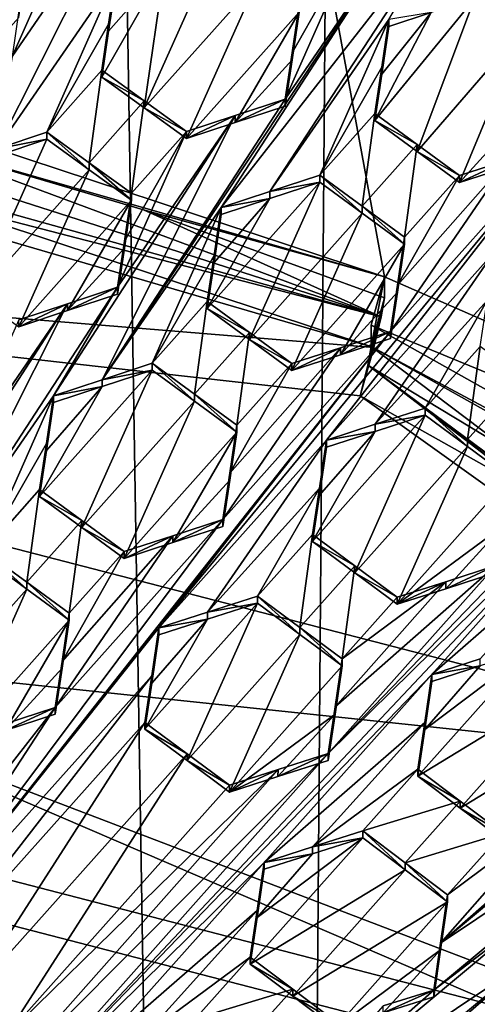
# Model space of a CAD drawing. Header units: metres. Extents: x -28 to 28, y -243 to 28.
# Tile 98 of 147: x 2.72 to 3.83, y -218.3 to -215.9. Entities that reach past the tile are written whole.
import ezdxf

# ---------------------------------------------------------------- set-up
doc = ezdxf.new("R2010")
doc.units = ezdxf.units.M
doc.layers.add('solid_10661043', color=7, linetype='CONTINUOUS')

msp = doc.modelspace()

# ---------------------------------------------------------------- linework, layer by layer
at = {"layer": 'solid_10661043'}
for points in [[(6.468189, -240.147827, 149.682373), (7.077552, -32.296108, 120.462379), (2.982663, -33.177189, 120.627808)], [(0, -240.141998, 149.723801), (2.982663, -33.177189, 120.627808), (-0.000043, -33.363544, 120.662979)], [(0, -240.141998, 149.723801), (6.468189, -240.147827, 149.682373), (2.982663, -33.177189, 120.627808)], [(3.305357, -235.757614, 145.381073), (0.002991, -33.878384, 117.022713), (4.892302, -33.362179, 116.91967)], [(6.610481, -235.649948, 145.324188), (3.305357, -235.757614, 145.381073), (4.892302, -33.362179, 116.91967)], [(3.305357, -235.757614, 145.381073), (0, -235.869141, 145.41066), (0.002991, -33.878384, 117.022713)], [(9.081252, -215.989319, 127.440056), (3.468608, -212.050461, 126.384644), (5.826466, -212.550537, 126.774422)], [(3.468616, -212.348114, 125.273827), (3.468608, -212.050461, 126.384644), (9.081252, -215.989319, 127.440056)], [(3.468616, -212.348114, 125.273827), (9.081252, -215.989319, 127.440056), (9.081239, -216.286957, 126.329239)], [(3.468616, -212.348114, 125.273827), (9.081239, -216.286957, 126.329239), (9.655572, -215.883743, 126.221199)], [(2.419958, -216.136276, 117.489021), (-3.321812, -214.984421, 117.180382), (3.321803, -214.984421, 117.180382)], [(2.419958, -216.136276, 117.489021), (3.321803, -214.984421, 117.180382), (3.605642, -216.5271, 117.593735)], [(6.575505, -215.061996, 117.909462), (8.696965, -218.756607, 118.191132), (3.321803, -214.984421, 117.180382)], [(3.605642, -216.5271, 117.593735), (3.321803, -214.984421, 117.180382), (8.696965, -218.756607, 118.191132)], [(2.662842, -216.215805, 130.072525), (2.98668, -215.573502, 129.630341), (2.699887, -215.991638, 129.92981)], [(2.662842, -216.215805, 130.072525), (2.951916, -215.796967, 129.772049), (2.98668, -215.573502, 129.630341)], [(2.867726, -215.613174, 129.672684), (2.699887, -215.991638, 129.92981), (2.98668, -215.573502, 129.630341)], [(2.867726, -215.613174, 129.672684), (2.716516, -215.879883, 129.858826), (2.699887, -215.991638, 129.92981)], [(3.650736, -215.677246, 129.581375), (3.208314, -216.358826, 130.066803), (3.772025, -215.637512, 129.535599)], [(3.326845, -216.319992, 130.022018), (3.772025, -215.637512, 129.535599), (3.208314, -216.358826, 130.066803)], [(3.326845, -216.319992, 130.022018), (3.616184, -215.901291, 129.720596), (3.772025, -215.637512, 129.535599)], [(3.650736, -215.677246, 129.581375), (2.918853, -216.777573, 130.368256), (3.208314, -216.358826, 130.066803)], [(3.650736, -215.677246, 129.581375), (3.364155, -216.095047, 129.881744), (2.918853, -216.777573, 130.368256)], [(3.650736, -215.677246, 129.581375), (3.531994, -215.716232, 129.625946), (3.364155, -216.095047, 129.881744)], [(2.578775, -216.049149, 129.908981), (2.733799, -215.780899, 129.721085), (2.630712, -215.707184, 129.690536)], [(3.531994, -215.716232, 129.625946), (3.380814, -215.982773, 129.81189), (3.364155, -216.095047, 129.881744)], [(3.531994, -215.716232, 129.625946), (3.398067, -215.866516, 129.739441), (3.380814, -215.982773, 129.81189)], [(3.021022, -216.11644, 129.880402), (3.294967, -215.808975, 129.648499), (3.191947, -215.734528, 129.620926)], [(3.021022, -216.11644, 129.880402), (3.191947, -215.734528, 129.620926), (3.070766, -215.774658, 129.6651)], [(2.934639, -215.930267, 129.781631), (2.918005, -216.04213, 129.852341), (3.070766, -215.774658, 129.6651)], [(3.021022, -216.11644, 129.880402), (3.070766, -215.774658, 129.6651), (2.918005, -216.04213, 129.852341)], [(3.070766, -215.774658, 129.6651), (2.951916, -215.814102, 129.708099), (2.934639, -215.930267, 129.781631)], [(2.578775, -216.049149, 129.908981), (2.716514, -215.897003, 129.795029), (2.733799, -215.780899, 129.721085)], [(2.784077, -216.175491, 130.028946), (2.951916, -215.796967, 129.772049), (2.662842, -216.215805, 130.072525)], [(2.784077, -216.175491, 130.028946), (2.934639, -215.913147, 129.84549), (2.951916, -215.796967, 129.772049)], [(2.951916, -215.814102, 129.708099), (2.951916, -215.796967, 129.772049), (2.934639, -215.913147, 129.84549)], [(2.934639, -215.930267, 129.781631), (2.951916, -215.814102, 129.708099), (2.934639, -215.913147, 129.84549)], [(3.021022, -216.11644, 129.880402), (3.124124, -216.191025, 129.907684), (3.294967, -215.808975, 129.648499)], [(3.124124, -216.191025, 129.907684), (3.398067, -215.883682, 129.675369), (3.294967, -215.808975, 129.648499)], [(3.685305, -216.222549, 129.822342), (3.824549, -215.850433, 129.57692), (3.582273, -216.147217, 129.798019)], [(3.71933, -215.884766, 129.617188), (3.582273, -216.147217, 129.798019), (3.824549, -215.850433, 129.57692)], [(3.685305, -216.222549, 129.822342), (3.943662, -215.923203, 129.59642), (3.824549, -215.850433, 129.57692)], [(3.943662, -215.923203, 129.59642), (3.856215, -215.837769, 129.573532), (3.824549, -215.850433, 129.57692)], [(3.380815, -215.999908, 129.74791), (3.380814, -215.982773, 129.81189), (3.398067, -215.866516, 129.739441)], [(3.380815, -215.999908, 129.74791), (3.398067, -215.866516, 129.739441), (3.398067, -215.883682, 129.675369)], [(3.24278, -216.152008, 129.863434), (3.398067, -215.883682, 129.675369), (3.124124, -216.191025, 129.907684)], [(3.24278, -216.152008, 129.863434), (3.380815, -215.999908, 129.74791), (3.398067, -215.883682, 129.675369)], [(3.71933, -215.884766, 129.617188), (3.598945, -216.034744, 129.728485), (3.582273, -216.147217, 129.798019)], [(3.71933, -215.884766, 129.617188), (3.616184, -215.918472, 129.656464), (3.598945, -216.034744, 129.728485)], [(3.71933, -215.884766, 129.617188), (3.616184, -215.901291, 129.720596), (3.616184, -215.918472, 129.656464)], [(2.784077, -216.175491, 130.028946), (2.918005, -216.02504, 129.916107), (2.934639, -215.913147, 129.84549)], [(2.934639, -215.930267, 129.781631), (2.934639, -215.913147, 129.84549), (2.918005, -216.02504, 129.916107)], [(3.326845, -216.319992, 130.022018), (3.448345, -216.280273, 129.975815), (3.616184, -215.901291, 129.720596)], [(3.448345, -216.280273, 129.975815), (3.598946, -216.017578, 129.792526), (3.616184, -215.901291, 129.720596)], [(3.598945, -216.034744, 129.728485), (3.616184, -215.918472, 129.656464), (3.598946, -216.017578, 129.792526)], [(3.616184, -215.918472, 129.656464), (3.616184, -215.901291, 129.720596), (3.598946, -216.017578, 129.792526)], [(2.918005, -216.04213, 129.852341), (2.934639, -215.930267, 129.781631), (2.918005, -216.02504, 129.916107)], [(3.685305, -216.222549, 129.822342), (3.788392, -216.298126, 129.845901), (3.943662, -215.923203, 129.59642)], [(3.788392, -216.298126, 129.845901), (4.061292, -215.998184, 129.616516), (3.943662, -215.923203, 129.59642)], [(1.183224, -215.999512, 117.172302), (1.190827, -215.953857, 117.233086), (3.598039, -216.624512, 117.339767)], [(1.190827, -215.953857, 117.233086), (1.809458, -216.051041, 117.259125), (3.598039, -216.624512, 117.339767)], [(3.364155, -216.112167, 129.817856), (3.364155, -216.095047, 129.881744), (3.380814, -215.982773, 129.81189)], [(3.380815, -215.999908, 129.74791), (3.364155, -216.112167, 129.817856), (3.380814, -215.982773, 129.81189)], [(1.183224, -215.999512, 117.172302), (3.598039, -216.624512, 117.339767), (3.579523, -216.698898, 117.329185)], [(1.183224, -215.999512, 117.172302), (3.579523, -216.698898, 117.329185), (2.394076, -216.307236, 117.224243)], [(3.24278, -216.152008, 129.863434), (3.364155, -216.112167, 129.817856), (3.380815, -215.999908, 129.74791)], [(3.448345, -216.280273, 129.975815), (3.582273, -216.130081, 129.861969), (3.598946, -216.017578, 129.792526)], [(3.598945, -216.034744, 129.728485), (3.598946, -216.017578, 129.792526), (3.582273, -216.130081, 129.861969)], [(3.788392, -216.298126, 129.845901), (3.906839, -216.25975, 129.799561), (4.061292, -215.998184, 129.616516)], [(2.887092, -216.249741, 130.057236), (2.918005, -216.02504, 129.916107), (2.784077, -216.175491, 130.028946)], [(3.021022, -216.099365, 129.944138), (2.918005, -216.02504, 129.916107), (2.887092, -216.249741, 130.057236)], [(3.021022, -216.099365, 129.944138), (2.918005, -216.04213, 129.852341), (2.918005, -216.02504, 129.916107)], [(3.021022, -216.099365, 129.944138), (3.021022, -216.11644, 129.880402), (2.918005, -216.04213, 129.852341)], [(3.582273, -216.147217, 129.798019), (3.598945, -216.034744, 129.728485), (3.582273, -216.130081, 129.861969)], [(1.809458, -216.051041, 117.259125), (2.419958, -216.188049, 117.295837), (3.598039, -216.624512, 117.339767)], [(3.021022, -216.099365, 129.944138), (2.887092, -216.249741, 130.057236), (2.990196, -216.32428, 130.084763)], [(3.24278, -216.134903, 129.927246), (2.918853, -216.777573, 130.368256), (3.364155, -216.095047, 129.881744)], [(3.021022, -216.099365, 129.944138), (2.990196, -216.32428, 130.084763), (3.124124, -216.17395, 129.97142)], [(3.021022, -216.099365, 129.944138), (3.124124, -216.17395, 129.97142), (3.021022, -216.11644, 129.880402)], [(3.24278, -216.152008, 129.863434), (3.364155, -216.095047, 129.881744), (3.364155, -216.112167, 129.817856)], [(3.24278, -216.152008, 129.863434), (3.24278, -216.134903, 129.927246), (3.364155, -216.095047, 129.881744)], [(2.419958, -216.188049, 117.295837), (2.419958, -216.136276, 117.489021), (3.605642, -216.5271, 117.593735)], [(3.24278, -216.134903, 129.927246), (2.956285, -216.552704, 130.227509), (2.800444, -216.816452, 130.412643)], [(3.24278, -216.134903, 129.927246), (2.800444, -216.816452, 130.412643), (2.918853, -216.777573, 130.368256)], [(3.124124, -216.17395, 129.97142), (2.956285, -216.552704, 130.227509), (3.24278, -216.134903, 129.927246)], [(3.021022, -216.11644, 129.880402), (3.124124, -216.17395, 129.97142), (3.124124, -216.191025, 129.907684)], [(3.124124, -216.191025, 129.907684), (3.124124, -216.17395, 129.97142), (3.24278, -216.134903, 129.927246)], [(3.24278, -216.152008, 129.863434), (3.124124, -216.191025, 129.907684), (3.24278, -216.134903, 129.927246)], [(3.551375, -216.355576, 130.000244), (3.582273, -216.130081, 129.861969), (3.448345, -216.280273, 129.975815)], [(3.685305, -216.205414, 129.886276), (3.582273, -216.130081, 129.861969), (3.551375, -216.355576, 130.000244)], [(3.685305, -216.205414, 129.886276), (3.582273, -216.147217, 129.798019), (3.582273, -216.130081, 129.861969)], [(3.685305, -216.205414, 129.886276), (3.685305, -216.222549, 129.822342), (3.582273, -216.147217, 129.798019)], [(2.784077, -216.192535, 129.965347), (2.784077, -216.175491, 130.028946), (2.662842, -216.215805, 130.072525)], [(2.887092, -216.266785, 129.993652), (2.784077, -216.175491, 130.028946), (2.784077, -216.192535, 129.965347)], [(2.887092, -216.249741, 130.057236), (2.784077, -216.175491, 130.028946), (2.887092, -216.266785, 129.993652)], [(2.972907, -216.44072, 130.157593), (2.956285, -216.552704, 130.227509), (3.124124, -216.17395, 129.97142)], [(2.972907, -216.44072, 130.157593), (3.124124, -216.17395, 129.97142), (2.990196, -216.32428, 130.084763)], [(2.419958, -216.188049, 117.295837), (3.605642, -216.5271, 117.593735), (3.019584, -216.364243, 117.343048)], [(2.419958, -216.188049, 117.295837), (3.019584, -216.364243, 117.343048), (3.598039, -216.624512, 117.339767)], [(2.662841, -216.232834, 130.009003), (2.613149, -216.574387, 130.225067), (2.784077, -216.192535, 129.965347)], [(2.887092, -216.266785, 129.993652), (2.784077, -216.192535, 129.965347), (2.613149, -216.574387, 130.225067)], [(2.662841, -216.232834, 130.009003), (2.784077, -216.192535, 129.965347), (2.662842, -216.215805, 130.072525)], [(4.028423, -216.203247, 129.815857), (3.620553, -216.6604, 130.163467), (3.056842, -217.381531, 130.695358)], [(4.028423, -216.203247, 129.815857), (3.056842, -217.381531, 130.695358), (3.464712, -216.924377, 130.347717)], [(3.872582, -216.467239, 130.000046), (4.028423, -216.203247, 129.815857), (3.464712, -216.924377, 130.347717)], [(3.685305, -216.205414, 129.886276), (3.551375, -216.355576, 130.000244), (3.654464, -216.431122, 130.023895)], [(3.906839, -216.242599, 129.863571), (3.620553, -216.6604, 130.163467), (4.028423, -216.203247, 129.815857)], [(3.685305, -216.205414, 129.886276), (3.654464, -216.431122, 130.023895), (3.788392, -216.280991, 129.909836)], [(3.685305, -216.205414, 129.886276), (3.788392, -216.280991, 129.909836), (3.685305, -216.222549, 129.822342)], [(3.788392, -216.280991, 129.909836), (3.788392, -216.298126, 129.845901), (3.685305, -216.222549, 129.822342)], [(2.887092, -216.249741, 130.057236), (2.887092, -216.266785, 129.993652), (2.990196, -216.341309, 130.021179)], [(2.990196, -216.32428, 130.084763), (2.887092, -216.249741, 130.057236), (2.990196, -216.341309, 130.021179)], [(3.906839, -216.242599, 129.863571), (3.637223, -216.547668, 130.09494), (3.620553, -216.6604, 130.163467)], [(3.788392, -216.280991, 129.909836), (3.637223, -216.547668, 130.09494), (3.906839, -216.242599, 129.863571)], [(3.906839, -216.242599, 129.863571), (3.906839, -216.25975, 129.799561), (3.788392, -216.298126, 129.845901)], [(3.788392, -216.280991, 129.909836), (3.906839, -216.242599, 129.863571), (3.788392, -216.298126, 129.845901)], [(2.887092, -216.266785, 129.993652), (2.613149, -216.574387, 130.225067), (2.716254, -216.648773, 130.253128)], [(2.990196, -216.341309, 130.021179), (2.887092, -216.266785, 129.993652), (2.716254, -216.648773, 130.253128)], [(3.326845, -216.319992, 130.022018), (3.448345, -216.297363, 129.912018), (3.448345, -216.280273, 129.975815)], [(3.551375, -216.372665, 129.936462), (3.551375, -216.355576, 130.000244), (3.448345, -216.280273, 129.975815)], [(3.448345, -216.297363, 129.912018), (3.551375, -216.372665, 129.936462), (3.448345, -216.280273, 129.975815)], [(3.788392, -216.280991, 129.909836), (3.654464, -216.431122, 130.023895), (3.637223, -216.547668, 130.09494)], [(3.277429, -216.679718, 130.169846), (3.448345, -216.297363, 129.912018), (3.174402, -216.604507, 130.145126)], [(3.326845, -216.337067, 129.958313), (3.174402, -216.604507, 130.145126), (3.448345, -216.297363, 129.912018)], [(3.277429, -216.679718, 130.169846), (3.551375, -216.372665, 129.936462), (3.448345, -216.297363, 129.912018)], [(3.326845, -216.337067, 129.958313), (3.448345, -216.297363, 129.912018), (3.326845, -216.319992, 130.022018)], [(-0.464979, -216.367477, 117.240387), (2.394076, -216.307236, 117.224243), (3.579523, -216.698898, 117.329185)], [(2.972907, -216.44072, 130.157593), (2.990196, -216.32428, 130.084763), (2.972908, -216.457718, 130.094116)], [(2.990196, -216.32428, 130.084763), (2.990196, -216.341309, 130.021179), (2.972908, -216.457718, 130.094116)], [(3.326845, -216.337067, 129.958313), (3.326845, -216.319992, 130.022018), (3.208314, -216.358826, 130.066803)], [(2.990196, -216.341309, 130.021179), (2.716254, -216.648773, 130.253128), (2.834816, -216.609665, 130.209351)], [(2.972908, -216.457718, 130.094116), (2.990196, -216.341309, 130.021179), (2.834816, -216.609665, 130.209351)], [(3.326845, -216.337067, 129.958313), (3.191041, -216.49231, 130.075546), (3.174402, -216.604507, 130.145126)], [(3.326845, -216.337067, 129.958313), (3.208314, -216.37587, 130.003174), (3.191041, -216.49231, 130.075546)], [(3.326845, -216.337067, 129.958313), (3.208314, -216.358826, 130.066803), (3.208314, -216.37587, 130.003174)], [(4.838903, -217.740219, 117.608215), (-0.440793, -217.183655, 115.977867), (-0.464979, -216.367477, 117.240387)], [(-0.464979, -216.367477, 117.240387), (3.579523, -216.698898, 117.329185), (3.546867, -216.81662, 117.360733)], [(4.838903, -217.740219, 117.608215), (-0.464979, -216.367477, 117.240387), (3.546867, -216.81662, 117.360733)], [(2.918853, -216.777573, 130.368256), (3.040475, -216.737717, 130.322311), (3.208314, -216.358826, 130.066803)], [(3.019584, -216.364243, 117.343048), (3.605642, -216.5271, 117.593735), (3.605642, -216.578857, 117.400551)], [(3.019584, -216.364243, 117.343048), (3.605642, -216.578857, 117.400551), (3.598039, -216.624512, 117.339767)], [(3.040475, -216.737717, 130.322311), (3.191042, -216.475281, 130.139069), (3.208314, -216.358826, 130.066803)], [(3.191041, -216.49231, 130.075546), (3.208314, -216.37587, 130.003174), (3.191042, -216.475281, 130.139069)], [(3.208314, -216.37587, 130.003174), (3.208314, -216.358826, 130.066803), (3.191042, -216.475281, 130.139069)], [(3.277429, -216.679718, 130.169846), (3.380522, -216.755219, 130.193741), (3.551375, -216.372665, 129.936462)], [(3.380522, -216.755219, 130.193741), (3.654464, -216.448212, 129.960129), (3.551375, -216.372665, 129.936462)], [(3.551375, -216.355576, 130.000244), (3.654464, -216.448212, 129.960129), (3.654464, -216.431122, 130.023895)], [(3.551375, -216.372665, 129.936462), (3.654464, -216.448212, 129.960129), (3.551375, -216.355576, 130.000244)], [(2.972907, -216.44072, 130.157593), (2.956285, -216.569687, 130.164124), (2.956285, -216.552704, 130.227509)], [(2.972907, -216.44072, 130.157593), (2.972908, -216.457718, 130.094116), (2.956285, -216.569687, 130.164124)], [(3.498821, -216.716843, 130.147614), (3.654464, -216.448212, 129.960129), (3.380522, -216.755219, 130.193741)], [(3.498821, -216.716843, 130.147614), (3.637225, -216.564728, 130.03125), (3.654464, -216.448212, 129.960129)], [(3.637225, -216.564728, 130.03125), (3.637223, -216.547668, 130.09494), (3.654464, -216.431122, 130.023895)], [(3.654464, -216.448212, 129.960129), (3.637225, -216.564728, 130.03125), (3.654464, -216.431122, 130.023895)], [(2.972908, -216.457718, 130.094116), (2.834816, -216.609665, 130.209351), (2.956285, -216.569687, 130.164124)], [(3.872582, -216.467239, 130.000046), (3.464712, -216.924377, 130.347717), (3.583389, -216.886047, 130.300858)], [(3.855244, -216.584595, 130.070923), (3.872582, -216.467239, 130.000046), (3.583389, -216.886047, 130.300858)], [(3.040475, -216.737717, 130.322311), (3.174402, -216.587509, 130.208572), (3.191042, -216.475281, 130.139069)], [(3.191041, -216.49231, 130.075546), (3.191042, -216.475281, 130.139069), (3.174402, -216.587509, 130.208572)], [(3.174402, -216.604507, 130.145126), (3.191041, -216.49231, 130.075546), (3.174402, -216.587509, 130.208572)], [(3.605642, -216.5271, 117.593735), (8.696965, -218.756607, 118.191132), (3.572993, -216.644791, 117.625275)], [(3.572993, -216.696548, 117.432091), (3.605642, -216.5271, 117.593735), (3.572993, -216.644791, 117.625275)], [(3.572993, -216.696548, 117.432091), (3.605642, -216.578857, 117.400551), (3.605642, -216.5271, 117.593735)], [(2.510844, -217.23526, 130.714066), (2.800444, -216.816452, 130.412643), (2.956285, -216.552704, 130.227509)], [(2.510844, -217.23526, 130.714066), (2.956285, -216.552704, 130.227509), (2.834816, -216.592697, 130.272659)], [(2.834816, -216.609665, 130.209351), (2.834816, -216.592697, 130.272659), (2.956285, -216.552704, 130.227509)], [(2.956285, -216.569687, 130.164124), (2.834816, -216.609665, 130.209351), (2.956285, -216.552704, 130.227509)], [(3.498821, -216.716843, 130.147614), (3.620553, -216.677444, 130.099884), (3.637225, -216.564728, 130.03125)], [(3.620553, -216.677444, 130.099884), (3.620553, -216.6604, 130.163467), (3.637223, -216.547668, 130.09494)], [(3.637225, -216.564728, 130.03125), (3.620553, -216.677444, 130.099884), (3.637223, -216.547668, 130.09494)], [(2.834816, -216.592697, 130.272659), (2.548414, -217.010483, 130.572769), (2.392574, -217.274216, 130.75795)], [(2.510844, -217.23526, 130.714066), (2.834816, -216.592697, 130.272659), (2.392574, -217.274216, 130.75795)], [(2.716254, -216.631821, 130.31636), (2.548414, -217.010483, 130.572769), (2.834816, -216.592697, 130.272659)], [(2.716254, -216.648773, 130.253128), (2.716254, -216.631821, 130.31636), (2.834816, -216.592697, 130.272659)], [(2.834816, -216.609665, 130.209351), (2.716254, -216.648773, 130.253128), (2.834816, -216.592697, 130.272659)], [(3.143499, -216.812897, 130.347198), (3.174402, -216.587509, 130.208572), (3.040475, -216.737717, 130.322311)], [(3.277429, -216.66272, 130.233292), (3.174402, -216.587509, 130.208572), (3.143499, -216.812897, 130.347198)], [(3.277429, -216.66272, 130.233292), (3.174402, -216.604507, 130.145126), (3.174402, -216.587509, 130.208572)], [(4.53685, -216.580078, 129.91684), (3.46908, -217.687073, 130.777222), (4.12898, -217.037231, 130.26445)], [(3.876951, -217.229919, 130.429596), (3.46908, -217.687073, 130.777222), (4.53685, -216.580078, 129.91684)], [(3.565389, -216.742218, 117.371307), (3.598039, -216.624512, 117.339767), (3.605642, -216.578857, 117.400551)], [(3.572993, -216.696548, 117.432091), (3.565389, -216.742218, 117.371307), (3.605642, -216.578857, 117.400551)], [(3.855244, -216.584595, 130.070923), (3.583389, -216.886047, 130.300858), (3.704743, -216.846909, 130.252701)], [(3.855244, -216.584595, 130.070923), (3.704743, -216.846909, 130.252701), (3.838671, -216.696823, 130.138504)], [(3.277429, -216.679718, 130.169846), (3.174402, -216.604507, 130.145126), (3.277429, -216.66272, 130.233292)], [(3.546867, -216.81662, 117.360733), (3.579523, -216.698898, 117.329185), (3.598039, -216.624512, 117.339767)], [(3.565389, -216.742218, 117.371307), (3.546867, -216.81662, 117.360733), (3.598039, -216.624512, 117.339767)], [(2.358424, -218.257889, 131.344482), (3.056842, -217.381531, 130.695358), (3.620553, -216.6604, 130.163467)], [(3.212682, -217.117569, 130.511032), (2.358424, -218.257889, 131.344482), (3.620553, -216.6604, 130.163467)], [(3.277429, -216.66272, 130.233292), (3.143499, -216.812897, 130.347198), (3.246594, -216.888367, 130.371201)], [(3.212682, -217.117569, 130.511032), (3.620553, -216.6604, 130.163467), (3.498821, -216.699829, 130.211121)], [(3.380522, -216.73822, 130.257172), (3.277429, -216.66272, 130.233292), (3.246594, -216.888367, 130.371201)], [(3.277429, -216.679718, 130.169846), (3.277429, -216.66272, 130.233292), (3.380522, -216.73822, 130.257172)], [(3.498821, -216.716843, 130.147614), (3.620553, -216.6604, 130.163467), (3.620553, -216.677444, 130.099884)], [(3.498821, -216.716843, 130.147614), (3.498821, -216.699829, 130.211121), (3.620553, -216.6604, 130.163467)], [(5.615824, -217.790649, 117.932304), (3.572993, -216.644791, 117.625275), (8.696965, -218.756607, 118.191132)], [(5.615824, -217.790649, 117.932304), (3.572993, -216.696548, 117.432091), (3.572993, -216.644791, 117.625275)], [(3.277429, -216.679718, 130.169846), (3.380522, -216.73822, 130.257172), (3.380522, -216.755219, 130.193741)], [(3.229317, -217.005112, 130.44252), (3.212682, -217.117569, 130.511032), (3.498821, -216.699829, 130.211121)], [(3.229317, -217.005112, 130.44252), (3.498821, -216.699829, 130.211121), (3.380522, -216.73822, 130.257172)], [(3.380522, -216.755219, 130.193741), (3.380522, -216.73822, 130.257172), (3.498821, -216.699829, 130.211121)], [(3.498821, -216.716843, 130.147614), (3.380522, -216.755219, 130.193741), (3.498821, -216.699829, 130.211121)], [(7.264961, -219.484268, 118.106041), (3.565389, -216.742218, 117.371307), (3.572993, -216.696548, 117.432091)], [(5.615824, -217.842407, 117.73912), (7.264961, -219.484268, 118.106041), (3.572993, -216.696548, 117.432091)], [(5.615824, -217.790649, 117.932304), (5.615824, -217.842407, 117.73912), (3.572993, -216.696548, 117.432091)], [(3.838671, -216.696823, 130.138504), (3.704743, -216.846909, 130.252701), (3.807803, -216.923187, 130.27359)], [(3.838671, -216.696823, 130.138504), (3.807803, -216.923187, 130.27359), (3.94173, -216.773087, 130.159378)], [(2.869551, -217.136963, 130.517151), (3.040475, -216.754684, 130.259033), (2.766532, -217.061874, 130.491913)], [(2.918853, -216.79451, 130.305054), (2.766532, -217.061874, 130.491913), (3.040475, -216.754684, 130.259033)], [(2.869551, -217.136963, 130.517151), (3.143499, -216.829849, 130.28392), (3.040475, -216.754684, 130.259033)], [(2.918853, -216.777573, 130.368256), (3.040475, -216.754684, 130.259033), (3.040475, -216.737717, 130.322311)], [(2.918853, -216.79451, 130.305054), (3.040475, -216.754684, 130.259033), (2.918853, -216.777573, 130.368256)], [(3.143499, -216.829849, 130.28392), (3.143499, -216.812897, 130.347198), (3.040475, -216.737717, 130.322311)], [(3.040475, -216.754684, 130.259033), (3.143499, -216.829849, 130.28392), (3.040475, -216.737717, 130.322311)], [(3.229317, -217.005112, 130.44252), (3.380522, -216.73822, 130.257172), (3.246594, -216.888367, 130.371201)], [(5.554948, -217.944916, 117.663063), (3.546867, -216.81662, 117.360733), (3.565389, -216.742218, 117.371307)], [(5.554948, -217.944916, 117.663063), (3.565389, -216.742218, 117.371307), (7.202985, -219.526459, 118.08683)], [(7.264961, -219.484268, 118.106041), (7.202985, -219.526459, 118.08683), (3.565389, -216.742218, 117.371307)], [(2.918853, -216.79451, 130.305054), (2.918853, -216.777573, 130.368256), (2.800444, -216.816452, 130.412643)], [(3.94173, -216.773087, 130.159378), (3.807803, -216.923187, 130.27359), (3.910862, -216.99968, 130.29364)], [(2.918853, -216.79451, 130.305054), (2.783127, -216.950043, 130.422302), (2.766532, -217.061874, 130.491913)], [(2.918853, -216.79451, 130.305054), (2.800444, -216.833359, 130.349518), (2.783127, -216.950043, 130.422302)], [(2.918853, -216.79451, 130.305054), (2.800444, -216.816452, 130.412643), (2.800444, -216.833359, 130.349518)], [(2.510844, -217.23526, 130.714066), (2.632605, -217.195267, 130.668488), (2.800444, -216.816452, 130.412643)], [(2.632605, -217.195267, 130.668488), (2.783129, -216.933136, 130.485321), (2.800444, -216.816452, 130.412643)], [(2.800444, -216.833359, 130.349518), (2.800444, -216.816452, 130.412643), (2.783129, -216.933136, 130.485321)], [(2.972652, -217.212341, 130.541473), (3.143499, -216.829849, 130.28392), (2.869551, -217.136963, 130.517151)], [(2.972652, -217.212341, 130.541473), (3.246594, -216.905319, 130.307938), (3.143499, -216.829849, 130.28392)], [(3.246594, -216.905319, 130.307938), (3.246594, -216.888367, 130.371201), (3.143499, -216.812897, 130.347198)], [(3.143499, -216.829849, 130.28392), (3.246594, -216.905319, 130.307938), (3.143499, -216.812897, 130.347198)], [(4.838903, -217.740219, 117.608215), (3.546867, -216.81662, 117.360733), (5.554948, -217.944916, 117.663063)], [(2.783127, -216.950043, 130.422302), (2.800444, -216.833359, 130.349518), (2.783129, -216.933136, 130.485321)], [(3.583389, -216.886047, 130.300858), (3.704743, -216.863922, 130.189194), (3.704743, -216.846909, 130.252701)], [(3.807803, -216.940201, 130.210098), (3.807803, -216.923187, 130.27359), (3.704743, -216.846909, 130.252701)], [(3.704743, -216.863922, 130.189194), (3.807803, -216.940201, 130.210098), (3.704743, -216.846909, 130.252701)], [(3.4308, -217.170853, 130.423141), (3.704743, -216.863922, 130.189194), (3.582868, -216.903214, 130.237656)], [(3.4308, -217.170853, 130.423141), (3.53386, -217.247116, 130.444061), (3.704743, -216.863922, 130.189194)], [(3.53386, -217.247116, 130.444061), (3.807803, -216.940201, 130.210098), (3.704743, -216.863922, 130.189194)], [(3.583389, -216.886047, 130.300858), (3.582868, -216.903214, 130.237656), (3.704743, -216.863922, 130.189194)], [(3.229317, -217.005112, 130.44252), (3.246594, -216.888367, 130.371201), (3.229319, -217.022034, 130.379349)], [(3.229319, -217.022034, 130.379349), (3.246594, -216.888367, 130.371201), (3.246594, -216.905319, 130.307938)], [(3.447455, -217.058121, 130.355103), (3.4308, -217.170853, 130.423141), (3.582868, -216.903214, 130.237656)], [(3.447455, -217.058121, 130.355103), (3.582868, -216.903214, 130.237656), (3.464712, -216.94136, 130.284378)], [(3.583389, -216.886047, 130.300858), (3.464712, -216.924377, 130.347717), (3.582868, -216.903214, 130.237656)], [(3.464712, -216.924377, 130.347717), (3.464712, -216.94136, 130.284378), (3.582868, -216.903214, 130.237656)], [(3.090773, -217.173981, 130.49559), (3.246594, -216.905319, 130.307938), (2.972652, -217.212341, 130.541473)], [(3.464712, -216.924377, 130.347717), (3.056842, -217.381531, 130.695358), (3.175366, -217.343216, 130.648651)], [(3.090773, -217.173981, 130.49559), (3.229319, -217.022034, 130.379349), (3.246594, -216.905319, 130.307938)], [(3.464712, -216.924377, 130.347717), (3.175366, -217.343216, 130.648651), (3.447438, -217.04129, 130.418411)], [(3.464712, -216.924377, 130.347717), (3.447438, -217.04129, 130.418411), (3.464712, -216.94136, 130.284378)], [(3.910862, -217.016693, 130.230133), (3.910862, -216.99968, 130.29364), (3.807803, -216.923187, 130.27359)], [(3.807803, -216.940201, 130.210098), (3.910862, -217.016693, 130.230133), (3.807803, -216.923187, 130.27359)], [(2.632605, -217.195267, 130.668488), (2.766532, -217.045013, 130.554855), (2.783129, -216.933136, 130.485321)], [(2.783127, -216.950043, 130.422302), (2.783129, -216.933136, 130.485321), (2.766532, -217.045013, 130.554855)], [(2.766532, -217.061874, 130.491913), (2.783127, -216.950043, 130.422302), (2.766532, -217.045013, 130.554855)], [(3.447438, -217.04129, 130.418411), (3.447455, -217.058121, 130.355103), (3.464712, -216.94136, 130.284378)], [(3.53386, -217.247116, 130.444061), (3.63692, -217.323624, 130.464081), (3.807803, -216.940201, 130.210098)], [(3.63692, -217.323624, 130.464081), (3.910862, -217.016693, 130.230133), (3.807803, -216.940201, 130.210098)], [(3.090773, -217.173981, 130.49559), (3.212682, -217.134476, 130.447937), (3.229319, -217.022034, 130.379349)], [(3.229317, -217.005112, 130.44252), (3.229319, -217.022034, 130.379349), (3.212682, -217.134476, 130.447937)], [(3.229317, -217.005112, 130.44252), (3.212682, -217.134476, 130.447937), (3.212682, -217.117569, 130.511032)], [(3.63692, -217.323624, 130.464081), (3.893646, -217.13353, 130.299362), (3.910862, -217.016693, 130.230133)], [(2.73562, -217.270279, 130.693909), (2.766532, -217.045013, 130.554855), (2.632605, -217.195267, 130.668488)], [(2.65334, -218.60144, 131.472275), (3.72111, -217.4944, 130.612), (4.12898, -217.037231, 130.26445)], [(2.65334, -218.60144, 131.472275), (4.12898, -217.037231, 130.26445), (3.46908, -217.687073, 130.777222)], [(2.869551, -217.120087, 130.580093), (2.766532, -217.045013, 130.554855), (2.73562, -217.270279, 130.693909)], [(2.869551, -217.120087, 130.580093), (2.766532, -217.061874, 130.491913), (2.766532, -217.045013, 130.554855)], [(3.447438, -217.04129, 130.418411), (3.175366, -217.343216, 130.648651), (3.296873, -217.304016, 130.60051)], [(3.447438, -217.04129, 130.418411), (3.296873, -217.304016, 130.60051), (3.4308, -217.153915, 130.486313)], [(3.447438, -217.04129, 130.418411), (3.4308, -217.153915, 130.486313), (3.447455, -217.058121, 130.355103)], [(4.11178, -217.15416, 130.33287), (4.12898, -217.037231, 130.26445), (3.72111, -217.4944, 130.612)], [(2.869551, -217.136963, 130.517151), (2.766532, -217.061874, 130.491913), (2.869551, -217.120087, 130.580093)], [(3.4308, -217.153915, 130.486313), (3.4308, -217.170853, 130.423141), (3.447455, -217.058121, 130.355103)], [(3.212682, -217.117569, 130.511032), (2.804812, -217.574768, 130.858505), (2.358424, -218.257889, 131.344482)], [(3.212682, -217.117569, 130.511032), (3.090774, -217.157104, 130.558594), (2.804812, -217.574768, 130.858505)], [(3.212682, -217.117569, 130.511032), (3.212682, -217.134476, 130.447937), (3.090773, -217.173981, 130.49559)], [(3.212682, -217.117569, 130.511032), (3.090773, -217.173981, 130.49559), (3.090774, -217.157104, 130.558594)], [(2.869551, -217.120087, 130.580093), (2.73562, -217.270279, 130.693909), (2.838724, -217.345642, 130.718369)], [(2.869551, -217.120087, 130.580093), (2.838724, -217.345642, 130.718369), (2.972652, -217.19548, 130.604401)], [(2.869551, -217.136963, 130.517151), (2.869551, -217.120087, 130.580093), (2.972652, -217.19548, 130.604401)], [(2.972652, -217.212341, 130.541473), (2.869551, -217.136963, 130.517151), (2.972652, -217.19548, 130.604401)], [(3.63692, -217.323624, 130.464081), (3.754814, -217.285904, 130.416122), (3.893646, -217.13353, 130.299362)], [(3.754814, -217.285904, 130.416122), (3.876951, -217.246902, 130.366257), (3.893646, -217.13353, 130.299362)], [(3.090774, -217.157104, 130.558594), (2.821404, -217.462631, 130.790039), (2.804812, -217.574768, 130.858505)], [(3.090774, -217.157104, 130.558594), (2.972652, -217.19548, 130.604401), (2.821404, -217.462631, 130.790039)], [(3.090774, -217.157104, 130.558594), (2.972652, -217.212341, 130.541473), (2.972652, -217.19548, 130.604401)], [(3.090774, -217.157104, 130.558594), (3.090773, -217.173981, 130.49559), (2.972652, -217.212341, 130.541473)], [(3.399933, -217.38028, 130.621445), (3.4308, -217.153915, 130.486313), (3.296873, -217.304016, 130.60051)], [(3.399933, -217.38028, 130.621445), (3.53386, -217.230179, 130.507233), (3.4308, -217.153915, 130.486313)], [(3.53386, -217.230179, 130.507233), (3.4308, -217.170853, 130.423141), (3.4308, -217.153915, 130.486313)], [(4.11178, -217.15416, 130.33287), (3.72111, -217.4944, 130.612), (3.838866, -217.456879, 130.563568)], [(-0.440793, -217.183655, 115.977867), (4.587154, -218.484985, 116.326553), (2.155274, -217.556427, 116.00605)], [(4.838903, -217.740219, 117.608215), (4.587154, -218.484985, 116.326553), (-0.440793, -217.183655, 115.977867)], [(3.53386, -217.230179, 130.507233), (3.53386, -217.247116, 130.444061), (3.4308, -217.170853, 130.423141)], [(2.73562, -217.287109, 130.631134), (2.632605, -217.212082, 130.605698), (2.461672, -217.594269, 130.864166)], [(2.632605, -217.195267, 130.668488), (2.632605, -217.212082, 130.605698), (2.73562, -217.287109, 130.631134)], [(2.73562, -217.270279, 130.693909), (2.632605, -217.195267, 130.668488), (2.73562, -217.287109, 130.631134)], [(2.972652, -217.19548, 130.604401), (2.838724, -217.345642, 130.718369), (2.821404, -217.462631, 130.790039)], [(3.399933, -217.38028, 130.621445), (3.502992, -217.456787, 130.641449), (3.53386, -217.230179, 130.507233)], [(3.485828, -217.573303, 130.710312), (3.46908, -217.687073, 130.777222), (3.876951, -217.229919, 130.429596)], [(3.485828, -217.573303, 130.710312), (3.876951, -217.229919, 130.429596), (3.754835, -217.268951, 130.47937)], [(3.502992, -217.456787, 130.641449), (3.63692, -217.306686, 130.527237), (3.53386, -217.230179, 130.507233)], [(3.63692, -217.306686, 130.527237), (3.53386, -217.247116, 130.444061), (3.53386, -217.230179, 130.507233)], [(3.876951, -217.229919, 130.429596), (3.876951, -217.246902, 130.366257), (3.754814, -217.285904, 130.416122)], [(3.754835, -217.268951, 130.47937), (3.876951, -217.229919, 130.429596), (3.754814, -217.285904, 130.416122)], [(3.63692, -217.306686, 130.527237), (3.63692, -217.323624, 130.464081), (3.53386, -217.247116, 130.444061)], [(2.73562, -217.287109, 130.631134), (2.461672, -217.594269, 130.864166), (2.564781, -217.66951, 130.889008)], [(2.838724, -217.362457, 130.655609), (2.73562, -217.287109, 130.631134), (2.564781, -217.66951, 130.889008)], [(2.73562, -217.270279, 130.693909), (2.73562, -217.287109, 130.631134), (2.838724, -217.362457, 130.655609)], [(2.838724, -217.345642, 130.718369), (2.73562, -217.270279, 130.693909), (2.838724, -217.362457, 130.655609)], [(3.485828, -217.573303, 130.710312), (3.754835, -217.268951, 130.47937), (3.502992, -217.456787, 130.641449)], [(3.502992, -217.456787, 130.641449), (3.754835, -217.268951, 130.47937), (3.63692, -217.306686, 130.527237)], [(3.754835, -217.268951, 130.47937), (3.754814, -217.285904, 130.416122), (3.63692, -217.323624, 130.464081)], [(3.754835, -217.268951, 130.47937), (3.63692, -217.323624, 130.464081), (3.63692, -217.306686, 130.527237)], [(-2.986201, -217.817337, 116.075958), (-0.436854, -217.293427, 115.935577), (4.536256, -218.580582, 116.280472)], [(-0.436854, -217.293427, 115.935577), (2.155274, -217.556427, 116.00605), (4.536256, -218.580582, 116.280472)], [(3.296873, -217.304016, 130.60051), (3.175366, -217.343216, 130.648651), (3.296873, -217.320892, 130.537506)], [(3.296873, -217.304016, 130.60051), (3.296873, -217.320892, 130.537506), (3.399933, -217.397156, 130.558456)], [(3.399933, -217.38028, 130.621445), (3.296873, -217.304016, 130.60051), (3.399933, -217.397156, 130.558456)], [(3.296873, -217.320892, 130.537506), (3.02293, -217.627823, 130.771439), (3.12599, -217.704071, 130.792419)], [(3.296873, -217.320892, 130.537506), (3.174783, -217.36026, 130.585968), (3.02293, -217.627823, 130.771439)], [(3.399933, -217.397156, 130.558456), (3.296873, -217.320892, 130.537506), (3.12599, -217.704071, 130.792419)], [(3.175366, -217.343216, 130.648651), (3.174783, -217.36026, 130.585968), (3.296873, -217.320892, 130.537506)], [(2.838724, -217.345642, 130.718369), (2.838724, -217.362457, 130.655609), (2.821404, -217.479431, 130.727371)], [(2.821404, -217.462631, 130.790039), (2.838724, -217.345642, 130.718369), (2.821404, -217.479431, 130.727371)], [(3.175366, -217.343216, 130.648651), (3.056842, -217.381531, 130.695358), (3.174783, -217.36026, 130.585968)], [(3.039623, -217.498032, 130.765915), (3.056842, -217.381531, 130.695358), (2.358424, -218.257889, 131.344482)], [(2.838724, -217.362457, 130.655609), (2.564781, -217.66951, 130.889008), (2.682686, -217.631165, 130.84346)], [(2.821404, -217.479431, 130.727371), (2.838724, -217.362457, 130.655609), (2.682686, -217.631165, 130.84346)], [(3.174783, -217.36026, 130.585968), (3.039544, -217.515381, 130.703491), (3.02293, -217.627823, 130.771439)], [(3.174783, -217.36026, 130.585968), (3.056842, -217.398376, 130.632523), (3.039544, -217.515381, 130.703491)], [(3.039623, -217.498032, 130.765915), (3.056842, -217.398376, 130.632523), (3.056842, -217.381531, 130.695358)], [(3.056842, -217.381531, 130.695358), (3.056842, -217.398376, 130.632523), (3.174783, -217.36026, 130.585968)], [(3.399933, -217.38028, 130.621445), (3.399933, -217.397156, 130.558456), (3.502992, -217.473663, 130.578445)], [(3.399933, -217.38028, 130.621445), (3.502992, -217.473663, 130.578445), (3.502992, -217.456787, 130.641449)], [(3.039623, -217.498032, 130.765915), (3.039544, -217.515381, 130.703491), (3.056842, -217.398376, 130.632523)], [(3.399933, -217.397156, 130.558456), (3.12599, -217.704071, 130.792419), (3.229049, -217.780594, 130.812378)], [(3.502992, -217.473663, 130.578445), (3.399933, -217.397156, 130.558456), (3.229049, -217.780594, 130.812378)], [(3.687198, -217.741959, 130.68338), (4.064236, -217.512283, 130.466782), (3.961141, -217.434921, 130.449844)], [(3.687198, -217.741959, 130.68338), (3.961141, -217.434921, 130.449844), (3.703884, -217.628433, 130.617355)], [(3.838852, -217.473816, 130.500412), (3.703884, -217.628433, 130.617355), (3.961141, -217.434921, 130.449844)], [(2.821404, -217.462631, 130.790039), (2.821404, -217.479431, 130.727371), (2.804812, -217.591537, 130.795914)], [(2.804812, -217.574768, 130.858505), (2.821404, -217.462631, 130.790039), (2.804812, -217.591537, 130.795914)], [(3.485746, -217.590729, 130.64772), (3.502992, -217.473663, 130.578445), (3.229049, -217.780594, 130.812378)], [(3.502992, -217.456787, 130.641449), (3.502992, -217.473663, 130.578445), (3.485746, -217.590729, 130.64772)], [(3.485828, -217.573303, 130.710312), (3.502992, -217.456787, 130.641449), (3.485746, -217.590729, 130.64772)], [(3.838852, -217.473816, 130.500412), (3.72111, -217.511307, 130.548904), (3.703884, -217.628433, 130.617355)], [(3.838866, -217.456879, 130.563568), (3.72111, -217.4944, 130.612), (3.838852, -217.473816, 130.500412)], [(3.838852, -217.473816, 130.500412), (3.72111, -217.4944, 130.612), (3.72111, -217.511307, 130.548904)], [(3.039623, -217.498032, 130.765915), (2.358424, -218.257889, 131.344482), (2.481133, -218.218231, 131.296066)], [(3.02293, -217.611023, 130.834106), (3.039623, -217.498032, 130.765915), (2.481133, -218.218231, 131.296066)], [(2.65334, -218.60144, 131.472275), (3.31324, -217.951599, 130.959473), (3.72111, -217.4944, 130.612)], [(2.821404, -217.479431, 130.727371), (2.682686, -217.631165, 130.84346), (2.804812, -217.591537, 130.795914)], [(3.02293, -217.611023, 130.834106), (3.039544, -217.515381, 130.703491), (3.039623, -217.498032, 130.765915)], [(3.31324, -217.951599, 130.959473), (3.703884, -217.611542, 130.680374), (3.72111, -217.4944, 130.612)], [(3.72111, -217.511307, 130.548904), (3.72111, -217.4944, 130.612), (3.703884, -217.611542, 130.680374)], [(3.02293, -217.611023, 130.834106), (3.02293, -217.627823, 130.771439), (3.039544, -217.515381, 130.703491)], [(3.790299, -217.819397, 130.700012), (4.064236, -217.512283, 130.466782), (3.687198, -217.741959, 130.68338)], [(3.703884, -217.628433, 130.617355), (3.72111, -217.511307, 130.548904), (3.703884, -217.611542, 130.680374)], [(3.790299, -217.819397, 130.700012), (4.16726, -217.589828, 130.482803), (4.064236, -217.512283, 130.466782)], [(4.587154, -218.484985, 116.326553), (4.536256, -218.580582, 116.280472), (2.155274, -217.556427, 116.00605)], [(2.358424, -218.257889, 131.344482), (2.804812, -217.574768, 130.858505), (2.241102, -218.295883, 131.390411)], [(2.682687, -217.61441, 130.90596), (2.241102, -218.295883, 131.390411), (2.804812, -217.574768, 130.858505)], [(2.804812, -217.574768, 130.858505), (2.804812, -217.591537, 130.795914), (2.682686, -217.631165, 130.84346)], [(2.682687, -217.61441, 130.90596), (2.804812, -217.574768, 130.858505), (2.682686, -217.631165, 130.84346)], [(3.485828, -217.573303, 130.710312), (3.485746, -217.590729, 130.64772), (3.46908, -217.703918, 130.714386)], [(3.485828, -217.573303, 130.710312), (3.46908, -217.703918, 130.714386), (3.46908, -217.687073, 130.777222)], [(3.485746, -217.590729, 130.64772), (3.229049, -217.780594, 130.812378), (3.34666, -217.742996, 130.764481)], [(3.485746, -217.590729, 130.64772), (3.34666, -217.742996, 130.764481), (3.46908, -217.703918, 130.714386)], [(3.790299, -217.819397, 130.700012), (3.893318, -217.897034, 130.715683), (4.16726, -217.589828, 130.482803)], [(2.584192, -218.294449, 131.317154), (3.02293, -217.611023, 130.834106), (2.481133, -218.218231, 131.296066)], [(2.584192, -218.294449, 131.317154), (3.12599, -217.687271, 130.855087), (3.02293, -217.611023, 130.834106)], [(3.12599, -217.687271, 130.855087), (3.02293, -217.627823, 130.771439), (3.02293, -217.611023, 130.834106)], [(3.430658, -217.914215, 130.911057), (3.703884, -217.611542, 130.680374), (3.31324, -217.951599, 130.959473)], [(3.430658, -217.914215, 130.911057), (3.687198, -217.725098, 130.746307), (3.703884, -217.611542, 130.680374)], [(3.703884, -217.628433, 130.617355), (3.703884, -217.611542, 130.680374), (3.687198, -217.725098, 130.746307)], [(4.385378, -217.611923, 130.511322), (4.133348, -217.804367, 130.677353), (3.742191, -218.147888, 130.958603)], [(4.368215, -217.729233, 130.577194), (4.385378, -217.611923, 130.511322), (3.742191, -218.147888, 130.958603)], [(3.12599, -217.687271, 130.855087), (3.12599, -217.704071, 130.792419), (3.02293, -217.627823, 130.771439)], [(3.687198, -217.741959, 130.68338), (3.703884, -217.628433, 130.617355), (3.687198, -217.725098, 130.746307)], [(2.584192, -218.294449, 131.317154), (2.687252, -218.371002, 131.337006), (3.12599, -217.687271, 130.855087)], [(2.66992, -218.488724, 131.406326), (2.65334, -218.60144, 131.472275), (3.46908, -217.687073, 130.777222)], [(2.66992, -218.488724, 131.406326), (3.46908, -217.687073, 130.777222), (3.347315, -217.725967, 130.82695)], [(2.687252, -218.371002, 131.337006), (3.229049, -217.763794, 130.875031), (3.12599, -217.687271, 130.855087)], [(3.12599, -217.687271, 130.855087), (3.229049, -217.763794, 130.875031), (3.12599, -217.704071, 130.792419)], [(3.46908, -217.687073, 130.777222), (3.46908, -217.703918, 130.714386), (3.34666, -217.742996, 130.764481)], [(3.347315, -217.725967, 130.82695), (3.46908, -217.687073, 130.777222), (3.34666, -217.742996, 130.764481)], [(3.229049, -217.763794, 130.875031), (3.229049, -217.780594, 130.812378), (3.12599, -217.704071, 130.792419)], [(2.66992, -218.488724, 131.406326), (3.347315, -217.725967, 130.82695), (2.687252, -218.371002, 131.337006)], [(2.687252, -218.371002, 131.337006), (3.347315, -217.725967, 130.82695), (3.229049, -217.763794, 130.875031)], [(3.347315, -217.725967, 130.82695), (3.34666, -217.742996, 130.764481), (3.229049, -217.780594, 130.812378)], [(3.229049, -217.763794, 130.875031), (3.347315, -217.725967, 130.82695), (3.229049, -217.780594, 130.812378)], [(3.553271, -217.875244, 130.860275), (3.687198, -217.725098, 130.746307), (3.430658, -217.914215, 130.911057)], [(3.790299, -217.802536, 130.762955), (3.687198, -217.725098, 130.746307), (3.553271, -217.875244, 130.860275)], [(3.790299, -217.802536, 130.762955), (3.687198, -217.741959, 130.68338), (3.687198, -217.725098, 130.746307)], [(3.790299, -217.802536, 130.762955), (3.790299, -217.819397, 130.700012), (3.687198, -217.741959, 130.68338)], [(4.368215, -217.729233, 130.577194), (3.725478, -218.262146, 131.022659), (3.977508, -218.069702, 130.856598)], [(4.368215, -217.729233, 130.577194), (3.742191, -218.147888, 130.958603), (3.725478, -218.262146, 131.022659)], [(3.656374, -217.952728, 130.87677), (3.790299, -217.802536, 130.762955), (3.553271, -217.875244, 130.860275)], [(3.656374, -217.952728, 130.87677), (3.893318, -217.880173, 130.778641), (3.790299, -217.802536, 130.762955)], [(4.010777, -217.843063, 130.729141), (3.742191, -218.147888, 130.958603), (4.133348, -217.804367, 130.677353)], [(3.790299, -217.802536, 130.762955), (3.893318, -217.880173, 130.778641), (3.790299, -217.819397, 130.700012)], [(-5.242968, -219.076813, 116.413437), (-2.986201, -217.817337, 116.075958), (6.472847, -220.265549, 116.731956)], [(-2.986201, -217.817337, 116.075958), (4.536256, -218.580582, 116.280472), (6.472847, -220.265549, 116.731956)], [(3.893318, -217.880173, 130.778641), (3.893318, -217.897034, 130.715683), (3.790299, -217.819397, 130.700012)], [(4.010777, -217.843063, 130.729141), (3.75939, -218.030411, 130.892258), (3.742191, -218.147888, 130.958603)], [(3.893318, -217.880173, 130.778641), (3.75939, -218.030411, 130.892258), (4.010777, -217.843063, 130.729141)], [(3.553271, -217.875244, 130.860275), (3.430658, -217.914215, 130.911057), (3.553271, -217.892059, 130.797516)], [(3.553271, -217.875244, 130.860275), (3.553271, -217.892059, 130.797516), (3.656374, -217.969543, 130.813995)], [(3.656374, -217.952728, 130.87677), (3.553271, -217.875244, 130.860275), (3.656374, -217.969543, 130.813995)], [(3.656374, -217.952728, 130.87677), (3.75939, -218.030411, 130.892258), (3.893318, -217.880173, 130.778641)], [(3.279328, -218.199127, 131.03093), (3.656374, -217.969543, 130.813995), (3.553271, -217.892059, 130.797516)], [(3.295982, -218.085754, 130.965271), (3.279328, -218.199127, 131.03093), (3.553271, -217.892059, 130.797516)], [(3.295982, -218.085754, 130.965271), (3.553271, -217.892059, 130.797516), (3.430657, -217.931015, 130.848373)], [(3.430658, -217.914215, 130.911057), (3.430657, -217.931015, 130.848373), (3.553271, -217.892059, 130.797516)], [(3.295982, -218.085754, 130.965271), (3.430657, -217.931015, 130.848373), (3.31324, -217.968369, 130.896896)], [(3.430658, -217.914215, 130.911057), (3.31324, -217.951599, 130.959473), (3.430657, -217.931015, 130.848373)], [(3.31324, -217.951599, 130.959473), (3.31324, -217.968369, 130.896896), (3.430657, -217.931015, 130.848373)], [(2.65334, -218.60144, 131.472275), (2.90537, -218.408813, 131.306839), (3.31324, -217.951599, 130.959473)], [(3.295982, -218.069, 131.027771), (3.31324, -217.951599, 130.959473), (2.90537, -218.408813, 131.306839)], [(3.295982, -218.069, 131.027771), (3.31324, -217.968369, 130.896896), (3.31324, -217.951599, 130.959473)], [(3.656374, -217.952728, 130.87677), (3.656374, -217.969543, 130.813995), (3.75939, -218.047241, 130.829483)], [(3.656374, -217.952728, 130.87677), (3.75939, -218.047241, 130.829483), (3.75939, -218.030411, 130.892258)], [(3.279328, -218.199127, 131.03093), (3.382439, -218.276718, 131.047043), (3.656374, -217.969543, 130.813995)], [(3.295982, -218.069, 131.027771), (3.295982, -218.085754, 130.965271), (3.31324, -217.968369, 130.896896)], [(3.382439, -218.276718, 131.047043), (3.75939, -218.047241, 130.829483), (3.656374, -217.969543, 130.813995)], [(3.382439, -218.276718, 131.047043), (3.485447, -218.354523, 131.062057), (3.75939, -218.047241, 130.829483)], [(3.485447, -218.354523, 131.062057), (3.742191, -218.164688, 130.895889), (3.75939, -218.047241, 130.829483)], [(3.75939, -218.030411, 130.892258), (3.75939, -218.047241, 130.829483), (3.742191, -218.164688, 130.895889)], [(3.742191, -218.147888, 130.958603), (3.75939, -218.030411, 130.892258), (3.742191, -218.164688, 130.895889)], [(3.295982, -218.069, 131.027771), (2.90537, -218.408813, 131.306839), (3.022357, -218.371628, 131.258408)], [(3.295982, -218.069, 131.027771), (3.022357, -218.371628, 131.258408), (3.279328, -218.182404, 131.093353)], [(3.295982, -218.069, 131.027771), (3.279328, -218.182404, 131.093353), (3.295982, -218.085754, 130.965271)], [(3.3343, -218.60585, 131.303818), (3.977508, -218.069702, 130.856598), (3.725478, -218.262146, 131.022659)], [(3.96033, -218.187256, 130.922012), (3.977508, -218.069702, 130.856598), (3.3343, -218.60585, 131.303818)], [(3.279328, -218.182404, 131.093353), (3.279328, -218.199127, 131.03093), (3.295982, -218.085754, 130.965271)], [(3.742191, -218.147888, 130.958603), (3.742191, -218.164688, 130.895889), (3.725478, -218.278931, 130.960037)], [(3.725478, -218.262146, 131.022659), (3.742191, -218.147888, 130.958603), (3.725478, -218.278931, 130.960037)], [(3.485447, -218.354523, 131.062057), (3.602523, -218.317627, 131.01236), (3.742191, -218.164688, 130.895889)], [(3.602523, -218.317627, 131.01236), (3.725478, -218.278931, 130.960037), (3.742191, -218.164688, 130.895889)], [(3.279328, -218.182404, 131.093353), (3.022357, -218.371628, 131.258408), (3.145401, -218.332565, 131.207245)], [(3.382439, -218.259995, 131.109467), (3.279328, -218.182404, 131.093353), (3.145401, -218.332565, 131.207245)], [(3.382439, -218.259995, 131.109467), (3.279328, -218.199127, 131.03093), (3.279328, -218.182404, 131.093353)], [(3.96033, -218.187256, 130.922012), (3.317608, -218.720123, 131.367203), (3.569638, -218.527679, 131.201126)], [(3.96033, -218.187256, 130.922012), (3.3343, -218.60585, 131.303818), (3.317608, -218.720123, 131.367203)], [(3.96033, -218.187256, 130.922012), (3.569638, -218.527679, 131.201126), (3.943596, -218.30188, 130.985321)], [(3.382439, -218.259995, 131.109467), (3.382439, -218.276718, 131.047043), (3.279328, -218.199127, 131.03093)], [(3.248514, -218.410217, 131.223175), (3.382439, -218.259995, 131.109467), (3.145401, -218.332565, 131.207245)], [(3.248514, -218.410217, 131.223175), (3.485447, -218.337784, 131.124496), (3.382439, -218.259995, 131.109467)], [(3.602509, -218.300888, 131.074905), (3.3343, -218.60585, 131.303818), (3.725478, -218.262146, 131.022659)], [(3.382439, -218.259995, 131.109467), (3.485447, -218.337784, 131.124496), (3.382439, -218.276718, 131.047043)], [(3.602509, -218.300888, 131.074905), (3.725478, -218.262146, 131.022659), (3.602523, -218.317627, 131.01236)], [(3.725478, -218.262146, 131.022659), (3.725478, -218.278931, 130.960037), (3.602523, -218.317627, 131.01236)], [(3.485447, -218.337784, 131.124496), (3.485447, -218.354523, 131.062057), (3.382439, -218.276718, 131.047043)]]:
    msp.add_3dface(points, dxfattribs=at)

doc.saveas('drawing.dxf')
